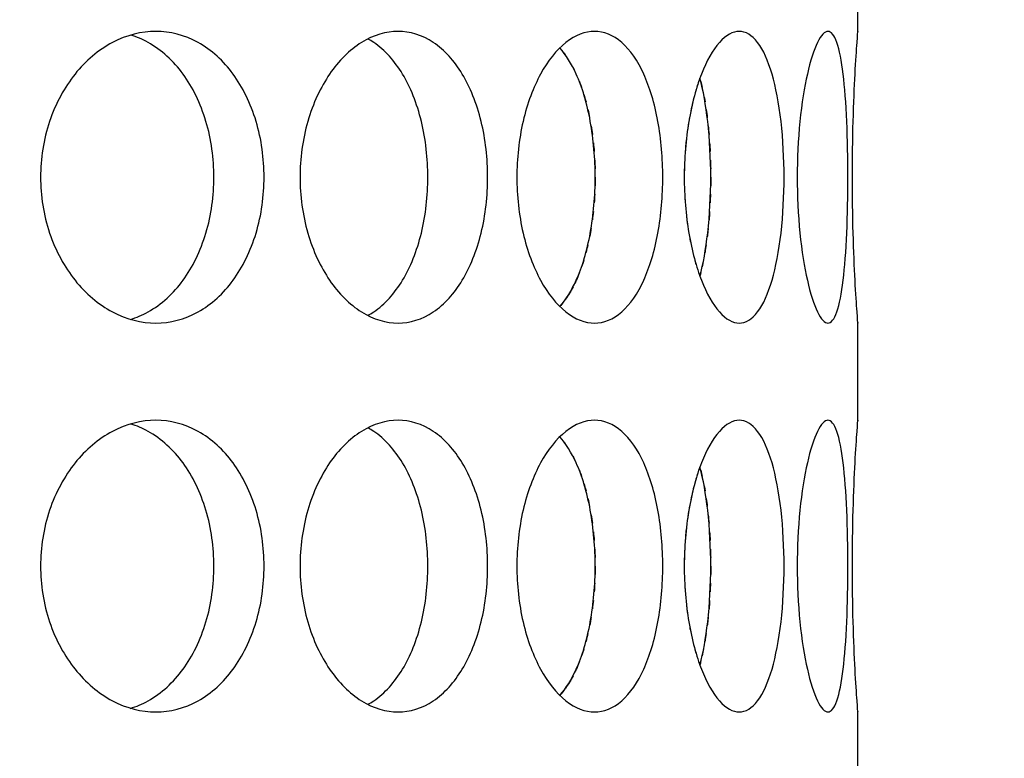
# Model space of a CAD drawing. Header units: millimetres. Extents: x 18 to 610, y -123 to 280.
# Tile 17 of 83: x 151.14 to 153.67, y 113.01 to 114.91. Entities that reach past the tile are written whole.
import ezdxf

# ---------------------------------------------------------------- set-up
doc = ezdxf.new("R2010")
doc.units = ezdxf.units.MM
doc.linetypes.add('SOLID', pattern=[0])

# ---------------------------------------------------------------- blocks, each defined once
blk = doc.blocks.new('BlockOfViews_9')
at = {"linetype": 'SOLID', "lineweight": 30}
for p, q in [((153.2947, 114.8805, 47.985), (153.2947, 115.1309, 47.9956)), ((153.2947, 113.8805, 47.985), (153.2947, 114.1309, 47.9956)), ((153.2947, 112.8805, 47.985), (153.2947, 113.1309, 47.9956))]:
    blk.add_line(p, q, dxfattribs=at)
for centre, radius, start, end in [((148.2443, 134.1808, 118.5), 46, 270.00048, 89.99952), ((148.2447, 134.1808, 116), 42.5, 270, 90), ((148.2447, 134.1808, 80.5), 38, 270, 90), ((148.2447, 134.1808, 72.8678), 27.1, 270, 0)]:
    blk.add_arc(centre, radius, start, end, dxfattribs=at)
for points, knots in [([(151.7691, 114.5058, 51.6168), (151.7691, 114.4587, 51.6168), (151.7624, 114.4085, 51.6234), (151.7347, 114.3161, 51.65), (151.7138, 114.274, 51.67), (151.6651, 114.2074, 51.7155), (151.634, 114.1785, 51.744), (151.5649, 114.1403, 51.8054), (151.5269, 114.1308, 51.8383), (151.4547, 114.1308, 51.8988), (151.4158, 114.1403, 51.9305), (151.3433, 114.1785, 51.9879), (151.3098, 114.2074, 52.0136), (151.2566, 114.274, 52.0537), (151.2333, 114.3161, 52.0708), (151.2022, 114.4085, 52.0934), (151.1946, 114.4587, 52.0989), (151.1946, 114.5529, 52.0989), (151.2022, 114.6032, 52.0934), (151.2333, 114.6956, 52.0708), (151.2566, 114.7377, 52.0537), (151.3098, 114.8043, 52.0136), (151.3433, 114.8331, 51.9879), (151.4158, 114.8714, 51.9305), (151.4547, 114.8808, 51.8988), (151.5269, 114.8808, 51.8383), (151.5649, 114.8714, 51.8054), (151.634, 114.8331, 51.744), (151.6651, 114.8043, 51.7155), (151.7138, 114.7377, 51.67), (151.7347, 114.6956, 51.65), (151.7624, 114.6032, 51.6234), (151.7691, 114.5529, 51.6168), (151.7691, 114.5058, 51.6168)], [0, 0, 0, 0, 0.141313, 0.141313, 0.282627, 0.282627, 0.42394, 0.42394, 0.565253, 0.565253, 0.706567, 0.706567, 0.84788, 0.84788, 0.989193, 0.989193, 1.130507, 1.130507, 1.27182, 1.27182, 1.413133, 1.413133, 1.554447, 1.554447, 1.69576, 1.69576, 1.837073, 1.837073, 1.978386, 1.978386, 2.1197, 2.1197, 2.261013, 2.261013, 2.261013, 2.261013]), ([(152.3436, 114.5058, 50.9499), (152.3436, 114.4587, 50.9499), (152.3381, 114.4085, 50.9575), (152.3155, 114.3161, 50.9886), (152.2984, 114.274, 51.0119), (152.2583, 114.2074, 51.0651), (152.2326, 114.1785, 51.0986), (152.1752, 114.1403, 51.1711), (152.1435, 114.1308, 51.21), (152.083, 114.1308, 51.2822), (152.0501, 114.1403, 51.3202), (151.9887, 114.1785, 51.3893), (151.9602, 114.2074, 51.4204), (151.9147, 114.274, 51.4691), (151.8947, 114.3161, 51.49), (151.8681, 114.4085, 51.5176), (151.8615, 114.4587, 51.5244), (151.8615, 114.5529, 51.5244), (151.8681, 114.6032, 51.5176), (151.8947, 114.6956, 51.49), (151.9147, 114.7377, 51.4691), (151.9602, 114.8043, 51.4204), (151.9887, 114.8331, 51.3893), (152.0501, 114.8714, 51.3202), (152.083, 114.8808, 51.2822), (152.1435, 114.8808, 51.21), (152.1752, 114.8714, 51.1711), (152.2326, 114.8331, 51.0986), (152.2583, 114.8043, 51.0651), (152.2984, 114.7377, 51.0119), (152.3155, 114.6956, 50.9886), (152.3381, 114.6032, 50.9575), (152.3436, 114.5529, 50.9499), (152.3436, 114.5058, 50.9499)], [0, 0, 0, 0, 0.141313, 0.141313, 0.282627, 0.282627, 0.42394, 0.42394, 0.565253, 0.565253, 0.706567, 0.706567, 0.84788, 0.84788, 0.989193, 0.989193, 1.130507, 1.130507, 1.27182, 1.27182, 1.413133, 1.413133, 1.554447, 1.554447, 1.69576, 1.69576, 1.837073, 1.837073, 1.978386, 1.978386, 2.1197, 2.1197, 2.261013, 2.261013, 2.261013, 2.261013]), ([(152.4186, 114.5058, 50.8428), (152.4186, 114.5529, 50.8428), (152.4239, 114.6032, 50.835), (152.4453, 114.6956, 50.8032), (152.4614, 114.7377, 50.7791), (152.4977, 114.8043, 50.7232), (152.5204, 114.8331, 50.6876), (152.5688, 114.8714, 50.6089), (152.5946, 114.8808, 50.5658), (152.6417, 114.8808, 50.4842), (152.6662, 114.8714, 50.4404), (152.7101, 114.8331, 50.359), (152.7296, 114.8043, 50.3216), (152.7598, 114.7377, 50.2622), (152.7726, 114.6956, 50.2363), (152.7895, 114.6032, 50.2018), (152.7936, 114.5529, 50.1933), (152.7936, 114.4587, 50.1933), (152.7895, 114.4085, 50.2018), (152.7726, 114.3161, 50.2363), (152.7598, 114.274, 50.2622), (152.7296, 114.2074, 50.3216), (152.7101, 114.1785, 50.359), (152.6662, 114.1403, 50.4404), (152.6417, 114.1308, 50.4842), (152.5946, 114.1308, 50.5658), (152.5688, 114.1403, 50.6089), (152.5204, 114.1785, 50.6876), (152.4977, 114.2074, 50.7232), (152.4614, 114.274, 50.7791), (152.4453, 114.3161, 50.8032), (152.4239, 114.4085, 50.835), (152.4186, 114.4587, 50.8428), (152.4186, 114.5058, 50.8428)], [0, 0, 0, 0, 0.141313, 0.141313, 0.282627, 0.282627, 0.42394, 0.42394, 0.565253, 0.565253, 0.706567, 0.706567, 0.84788, 0.84788, 0.989193, 0.989193, 1.130507, 1.130507, 1.27182, 1.27182, 1.413133, 1.413133, 1.554447, 1.554447, 1.69576, 1.69576, 1.837073, 1.837073, 1.978386, 1.978386, 2.1197, 2.1197, 2.261013, 2.261013, 2.261013, 2.261013]), ([(152.8488, 114.5058, 50.0748), (152.8488, 114.5529, 50.0748), (152.8527, 114.6032, 50.0662), (152.8683, 114.6956, 50.0312), (152.8799, 114.7377, 50.0047), (152.906, 114.8043, 49.9433), (152.9221, 114.8331, 49.9043), (152.9562, 114.8714, 49.8184), (152.9741, 114.8808, 49.7715), (153.0063, 114.8808, 49.683), (153.0228, 114.8714, 49.6355), (153.0519, 114.8331, 49.5478), (153.0646, 114.8043, 49.5075), (153.084, 114.7377, 49.4438), (153.0922, 114.6956, 49.416), (153.1028, 114.6032, 49.3792), (153.1053, 114.5529, 49.3701), (153.1053, 114.4587, 49.3701), (153.1028, 114.4085, 49.3792), (153.0922, 114.3161, 49.416), (153.084, 114.274, 49.4438), (153.0646, 114.2074, 49.5075), (153.0519, 114.1785, 49.5478), (153.0228, 114.1403, 49.6355), (153.0063, 114.1308, 49.683), (152.9741, 114.1308, 49.7715), (152.9562, 114.1403, 49.8184), (152.9221, 114.1785, 49.9043), (152.906, 114.2074, 49.9433), (152.8799, 114.274, 50.0047), (152.8683, 114.3161, 50.0312), (152.8527, 114.4085, 50.0662), (152.8488, 114.4587, 50.0748), (152.8488, 114.5058, 50.0748)], [0, 0, 0, 0, 0.141313, 0.141313, 0.282627, 0.282627, 0.42394, 0.42394, 0.565253, 0.565253, 0.706567, 0.706567, 0.84788, 0.84788, 0.989193, 0.989193, 1.130507, 1.130507, 1.27182, 1.27182, 1.413133, 1.413133, 1.554447, 1.554447, 1.69576, 1.69576, 1.837073, 1.837073, 1.978386, 1.978386, 2.1197, 2.1197, 2.261013, 2.261013, 2.261013, 2.261013]), ([(153.2694, 114.5058, 48.5052), (153.2694, 114.4587, 48.5052), (153.2685, 114.4085, 48.5146), (153.2644, 114.3161, 48.5528), (153.2612, 114.274, 48.5815), (153.2531, 114.2074, 48.6477), (153.2476, 114.1785, 48.6895), (153.2342, 114.1403, 48.781), (153.2262, 114.1308, 48.8305), (153.2098, 114.1308, 48.9233), (153.2004, 114.1403, 48.9727), (153.1817, 114.1785, 49.0632), (153.1726, 114.2074, 49.1044), (153.1576, 114.274, 49.1693), (153.1507, 114.3161, 49.1974), (153.1415, 114.4085, 49.2347), (153.1391, 114.4587, 49.2438), (153.1391, 114.5529, 49.2438), (153.1415, 114.6032, 49.2347), (153.1507, 114.6956, 49.1974), (153.1576, 114.7377, 49.1693), (153.1726, 114.8043, 49.1044), (153.1817, 114.8331, 49.0632), (153.2004, 114.8714, 48.9727), (153.2098, 114.8808, 48.9233), (153.2262, 114.8808, 48.8305), (153.2342, 114.8714, 48.781), (153.2476, 114.8331, 48.6895), (153.2531, 114.8043, 48.6477), (153.2612, 114.7377, 48.5815), (153.2644, 114.6956, 48.5528), (153.2685, 114.6032, 48.5146), (153.2694, 114.5529, 48.5052), (153.2694, 114.5058, 48.5052)], [0, 0, 0, 0, 0.141313, 0.141313, 0.282627, 0.282627, 0.42394, 0.42394, 0.565253, 0.565253, 0.706567, 0.706567, 0.84788, 0.84788, 0.989193, 0.989193, 1.130507, 1.130507, 1.27182, 1.27182, 1.413133, 1.413133, 1.554447, 1.554447, 1.69576, 1.69576, 1.837073, 1.837073, 1.978386, 1.978386, 2.1197, 2.1197, 2.261013, 2.261013, 2.261013, 2.261013]), ([(153.2946, 114.1323, 47.9665), (153.2947, 114.1313, 47.9778), (153.2947, 114.1308, 47.989), (153.2947, 114.1308, 48.0471), (153.294, 114.1403, 48.0973), (153.2914, 114.1785, 48.1897), (153.2895, 114.2074, 48.2319), (153.286, 114.274, 48.2985), (153.2841, 114.3161, 48.3273), (153.2815, 114.4085, 48.3656), (153.2808, 114.4587, 48.375), (153.2808, 114.5529, 48.375), (153.2815, 114.6032, 48.3656), (153.2841, 114.6956, 48.3273), (153.286, 114.7377, 48.2985), (153.2895, 114.8043, 48.2319), (153.2914, 114.8331, 48.1897), (153.294, 114.8714, 48.0973), (153.2947, 114.8808, 48.0471), (153.2947, 114.8808, 47.9895), (153.2947, 114.8804, 47.9787), (153.2946, 114.8795, 47.9679)], [0.532153, 0.532153, 0.532153, 0.532153, 0.565253, 0.565253, 0.706567, 0.706567, 0.84788, 0.84788, 0.989193, 0.989193, 1.130507, 1.130507, 1.27182, 1.27182, 1.413133, 1.413133, 1.554447, 1.554447, 1.69576, 1.69576, 1.727434, 1.727434, 1.727434, 1.727434]), ([(151.6402, 114.5058, 51.4632), (151.6402, 114.5529, 51.4632), (151.6334, 114.6032, 51.4698), (151.6059, 114.6956, 51.4965), (151.585, 114.7377, 51.5165), (151.5364, 114.8043, 51.5621), (151.5053, 114.8331, 51.5907), (151.4566, 114.8602, 51.6341), (151.4419, 114.8665, 51.6471), (151.4269, 114.8711, 51.6601)], [0, 0, 0, 0, 0.1413181, 0.1413181, 0.2826362, 0.2826362, 0.4239542, 0.4239542, 0.4820886, 0.4820886, 0.4820886, 0.4820886]), ([(152.19, 114.5058, 50.8209), (152.19, 114.5529, 50.8209), (152.1845, 114.6032, 50.8286), (152.162, 114.6956, 50.8597), (152.1449, 114.7377, 50.8831), (152.1049, 114.8043, 50.9364), (152.0793, 114.8331, 50.9699), (152.0459, 114.8555, 51.0123), (152.041, 114.8584, 51.0184), (152.0361, 114.8611, 51.0246)], [0, 0, 0, 0, 0.1413181, 0.1413181, 0.2826362, 0.2826362, 0.4239542, 0.4239542, 0.4475238, 0.4475238, 0.4475238, 0.4475238]), ([(152.5291, 114.1735, 50.273), (152.5452, 114.1915, 50.2426), (152.5595, 114.2148, 50.2149), (152.5863, 114.274, 50.162), (152.599, 114.3161, 50.136), (152.6158, 114.4085, 50.1015), (152.6199, 114.4587, 50.093), (152.6199, 114.5529, 50.093), (152.6158, 114.6032, 50.1015), (152.599, 114.6956, 50.136), (152.5863, 114.7377, 50.162), (152.5594, 114.7971, 50.2151), (152.545, 114.8206, 50.2431), (152.5287, 114.8386, 50.2737)], [0.7380767, 0.7380767, 0.7380767, 0.7380767, 0.847908, 0.847908, 0.9892261, 0.9892261, 1.1305443, 1.1305443, 1.2718624, 1.2718624, 1.4131805, 1.4131805, 1.5239517, 1.5239517, 1.5239517, 1.5239517]), ([(152.8891, 114.2515, 49.3972), (152.8975, 114.2828, 49.3695), (152.9044, 114.321, 49.3455), (152.9143, 114.4085, 49.3106), (152.9168, 114.4587, 49.3015), (152.9168, 114.5529, 49.3015), (152.9143, 114.6032, 49.3106), (152.9044, 114.6907, 49.3455), (152.8974, 114.7289, 49.3695), (152.8891, 114.7603, 49.3973)], [0.8627828, 0.8627828, 0.8627828, 0.8627828, 0.9892261, 0.9892261, 1.1305443, 1.1305443, 1.2718624, 1.2718624, 1.3983636, 1.3983636, 1.3983636, 1.3983636]), ([(152.8629, 114.663, 45.9568), (152.8621, 114.6585, 45.9549), (152.8613, 114.654, 45.9531), (152.8592, 114.6416, 45.9484), (152.858, 114.6338, 45.9457), (152.8569, 114.6259, 45.9433)], [2.10566927, 2.10566927, 2.10566927, 2.10566927, 2.11969975, 2.11969975, 2.1433301, 2.1433301, 2.1433301, 2.1433301]), ([(151.4252, 114.1401, 51.6616), (151.4407, 114.1447, 51.6481), (151.4561, 114.1512, 51.6346), (151.5053, 114.1785, 51.5907), (151.5364, 114.2074, 51.5621), (151.585, 114.274, 51.5165), (151.6059, 114.3161, 51.4965), (151.6334, 114.4085, 51.4698), (151.6402, 114.4587, 51.4632), (151.6402, 114.5058, 51.4632)], [1.77681, 1.77681, 1.77681, 1.77681, 1.8371343, 1.8371343, 1.9784523, 1.9784523, 2.1197704, 2.1197704, 2.2610885, 2.2610885, 2.2610885, 2.2610885]), ([(152.0355, 114.1503, 51.0253), (152.0406, 114.153, 51.0189), (152.0457, 114.1561, 51.0125), (152.0793, 114.1785, 50.9699), (152.1049, 114.2074, 50.9364), (152.1449, 114.274, 50.8831), (152.162, 114.3161, 50.8597), (152.1845, 114.4085, 50.8286), (152.19, 114.4587, 50.8209), (152.19, 114.5058, 50.8209)], [1.8125878, 1.8125878, 1.8125878, 1.8125878, 1.8371343, 1.8371343, 1.9784523, 1.9784523, 2.1197704, 2.1197704, 2.2610885, 2.2610885, 2.2610885, 2.2610885]), ([(152.6095, 114.3742, 45.8855), (152.6088, 114.3702, 45.8841), (152.6081, 114.3662, 45.8827), (152.6069, 114.3591, 45.88), (152.6063, 114.3559, 45.8788), (152.6056, 114.3528, 45.8775)], [1.25981364, 1.25981364, 1.25981364, 1.25981364, 1.27186238, 1.27186238, 1.28161811, 1.28161811, 1.28161811, 1.28161811]), ([(152.9104, 114.3742, 46.6755), (152.91, 114.3702, 46.6741), (152.9095, 114.3663, 46.6726), (152.9087, 114.3591, 46.6697), (152.9083, 114.356, 46.6684), (152.908, 114.3528, 46.6671)], [1.25978815, 1.25978815, 1.25978815, 1.25978815, 1.27186238, 1.27186238, 1.28156758, 1.28156758, 1.28156758, 1.28156758]), ([(152.5792, 114.2596, 45.824), (152.5766, 114.253, 45.8189), (152.574, 114.2467, 45.8137), (152.5698, 114.2375, 45.8055), (152.5684, 114.2345, 45.8026), (152.5669, 114.2314, 45.7997)], [1.387602, 1.387602, 1.387602, 1.387602, 1.4131805, 1.4131805, 1.42644969, 1.42644969, 1.42644969, 1.42644969]), ([(151.7691, 113.5058, 51.6168), (151.7691, 113.4587, 51.6168), (151.7624, 113.4085, 51.6234), (151.7347, 113.3161, 51.65), (151.7138, 113.274, 51.67), (151.6651, 113.2074, 51.7155), (151.634, 113.1785, 51.744), (151.5649, 113.1403, 51.8054), (151.5269, 113.1308, 51.8383), (151.4547, 113.1308, 51.8988), (151.4158, 113.1403, 51.9305), (151.3433, 113.1785, 51.9879), (151.3098, 113.2074, 52.0136), (151.2566, 113.274, 52.0537), (151.2333, 113.3161, 52.0708), (151.2022, 113.4085, 52.0934), (151.1946, 113.4587, 52.0989), (151.1946, 113.5529, 52.0989), (151.2022, 113.6032, 52.0934), (151.2333, 113.6956, 52.0708), (151.2566, 113.7377, 52.0537), (151.3098, 113.8043, 52.0136), (151.3433, 113.8331, 51.9879), (151.4158, 113.8714, 51.9305), (151.4547, 113.8808, 51.8988), (151.5269, 113.8808, 51.8383), (151.5649, 113.8714, 51.8054), (151.634, 113.8331, 51.744), (151.6651, 113.8043, 51.7155), (151.7138, 113.7377, 51.67), (151.7347, 113.6956, 51.65), (151.7624, 113.6032, 51.6234), (151.7691, 113.5529, 51.6168), (151.7691, 113.5058, 51.6168)], [0, 0, 0, 0, 0.141313, 0.141313, 0.282627, 0.282627, 0.42394, 0.42394, 0.565253, 0.565253, 0.706567, 0.706567, 0.84788, 0.84788, 0.989193, 0.989193, 1.130507, 1.130507, 1.27182, 1.27182, 1.413133, 1.413133, 1.554447, 1.554447, 1.69576, 1.69576, 1.837073, 1.837073, 1.978386, 1.978386, 2.1197, 2.1197, 2.261013, 2.261013, 2.261013, 2.261013]), ([(151.6402, 113.5058, 51.4632), (151.6402, 113.5529, 51.4632), (151.6334, 113.6032, 51.4698), (151.6059, 113.6956, 51.4965), (151.585, 113.7377, 51.5165), (151.5364, 113.8043, 51.5621), (151.5053, 113.8331, 51.5907), (151.4566, 113.8602, 51.6341), (151.4419, 113.8665, 51.6471), (151.4269, 113.8711, 51.6601)], [0, 0, 0, 0, 0.1413181, 0.1413181, 0.2826362, 0.2826362, 0.4239542, 0.4239542, 0.4820886, 0.4820886, 0.4820886, 0.4820886]), ([(152.3436, 113.5058, 50.9499), (152.3436, 113.4587, 50.9499), (152.3381, 113.4085, 50.9575), (152.3155, 113.3161, 50.9886), (152.2984, 113.274, 51.0119), (152.2583, 113.2074, 51.0651), (152.2326, 113.1785, 51.0986), (152.1752, 113.1403, 51.1711), (152.1435, 113.1308, 51.21), (152.083, 113.1308, 51.2822), (152.0501, 113.1403, 51.3202), (151.9887, 113.1785, 51.3893), (151.9602, 113.2074, 51.4204), (151.9147, 113.274, 51.4691), (151.8947, 113.3161, 51.49), (151.8681, 113.4085, 51.5176), (151.8615, 113.4587, 51.5244), (151.8615, 113.5529, 51.5244), (151.8681, 113.6032, 51.5176), (151.8947, 113.6956, 51.49), (151.9147, 113.7377, 51.4691), (151.9602, 113.8043, 51.4204), (151.9887, 113.8331, 51.3893), (152.0501, 113.8714, 51.3202), (152.083, 113.8808, 51.2822), (152.1435, 113.8808, 51.21), (152.1752, 113.8714, 51.1711), (152.2326, 113.8331, 51.0986), (152.2583, 113.8043, 51.0651), (152.2984, 113.7377, 51.0119), (152.3155, 113.6956, 50.9886), (152.3381, 113.6032, 50.9575), (152.3436, 113.5529, 50.9499), (152.3436, 113.5058, 50.9499)], [0, 0, 0, 0, 0.141313, 0.141313, 0.282627, 0.282627, 0.42394, 0.42394, 0.565253, 0.565253, 0.706567, 0.706567, 0.84788, 0.84788, 0.989193, 0.989193, 1.130507, 1.130507, 1.27182, 1.27182, 1.413133, 1.413133, 1.554447, 1.554447, 1.69576, 1.69576, 1.837073, 1.837073, 1.978386, 1.978386, 2.1197, 2.1197, 2.261013, 2.261013, 2.261013, 2.261013]), ([(152.19, 113.5058, 50.8209), (152.19, 113.5529, 50.8209), (152.1845, 113.6032, 50.8286), (152.162, 113.6956, 50.8597), (152.1449, 113.7377, 50.8831), (152.1049, 113.8043, 50.9364), (152.0793, 113.8331, 50.9699), (152.0459, 113.8555, 51.0123), (152.041, 113.8584, 51.0184), (152.0361, 113.8611, 51.0246)], [0, 0, 0, 0, 0.1413181, 0.1413181, 0.2826362, 0.2826362, 0.4239542, 0.4239542, 0.4475238, 0.4475238, 0.4475238, 0.4475238]), ([(152.4186, 113.5058, 50.8428), (152.4186, 113.5529, 50.8428), (152.4239, 113.6032, 50.835), (152.4453, 113.6956, 50.8032), (152.4614, 113.7377, 50.7791), (152.4977, 113.8043, 50.7232), (152.5204, 113.8331, 50.6876), (152.5688, 113.8714, 50.6089), (152.5946, 113.8808, 50.5658), (152.6417, 113.8808, 50.4842), (152.6662, 113.8714, 50.4404), (152.7101, 113.8331, 50.359), (152.7296, 113.8043, 50.3216), (152.7598, 113.7377, 50.2622), (152.7726, 113.6956, 50.2363), (152.7895, 113.6032, 50.2018), (152.7936, 113.5529, 50.1933), (152.7936, 113.4587, 50.1933), (152.7895, 113.4085, 50.2018), (152.7726, 113.3161, 50.2363), (152.7598, 113.274, 50.2622), (152.7296, 113.2074, 50.3216), (152.7101, 113.1785, 50.359), (152.6662, 113.1403, 50.4404), (152.6417, 113.1308, 50.4842), (152.5946, 113.1308, 50.5658), (152.5688, 113.1403, 50.6089), (152.5204, 113.1785, 50.6876), (152.4977, 113.2074, 50.7232), (152.4614, 113.274, 50.7791), (152.4453, 113.3161, 50.8032), (152.4239, 113.4085, 50.835), (152.4186, 113.4587, 50.8428), (152.4186, 113.5058, 50.8428)], [0, 0, 0, 0, 0.141313, 0.141313, 0.282627, 0.282627, 0.42394, 0.42394, 0.565253, 0.565253, 0.706567, 0.706567, 0.84788, 0.84788, 0.989193, 0.989193, 1.130507, 1.130507, 1.27182, 1.27182, 1.413133, 1.413133, 1.554447, 1.554447, 1.69576, 1.69576, 1.837073, 1.837073, 1.978386, 1.978386, 2.1197, 2.1197, 2.261013, 2.261013, 2.261013, 2.261013]), ([(152.8488, 113.5058, 50.0748), (152.8488, 113.5529, 50.0748), (152.8527, 113.6032, 50.0662), (152.8683, 113.6956, 50.0312), (152.8799, 113.7377, 50.0047), (152.906, 113.8043, 49.9433), (152.9221, 113.8331, 49.9043), (152.9562, 113.8714, 49.8184), (152.9741, 113.8808, 49.7715), (153.0063, 113.8808, 49.683), (153.0228, 113.8714, 49.6355), (153.0519, 113.8331, 49.5478), (153.0646, 113.8043, 49.5075), (153.084, 113.7377, 49.4438), (153.0922, 113.6956, 49.416), (153.1028, 113.6032, 49.3792), (153.1053, 113.5529, 49.3701), (153.1053, 113.4587, 49.3701), (153.1028, 113.4085, 49.3792), (153.0922, 113.3161, 49.416), (153.084, 113.274, 49.4438), (153.0646, 113.2074, 49.5075), (153.0519, 113.1785, 49.5478), (153.0228, 113.1403, 49.6355), (153.0063, 113.1308, 49.683), (152.9741, 113.1308, 49.7715), (152.9562, 113.1403, 49.8184), (152.9221, 113.1785, 49.9043), (152.906, 113.2074, 49.9433), (152.8799, 113.274, 50.0047), (152.8683, 113.3161, 50.0312), (152.8527, 113.4085, 50.0662), (152.8488, 113.4587, 50.0748), (152.8488, 113.5058, 50.0748)], [0, 0, 0, 0, 0.141313, 0.141313, 0.282627, 0.282627, 0.42394, 0.42394, 0.565253, 0.565253, 0.706567, 0.706567, 0.84788, 0.84788, 0.989193, 0.989193, 1.130507, 1.130507, 1.27182, 1.27182, 1.413133, 1.413133, 1.554447, 1.554447, 1.69576, 1.69576, 1.837073, 1.837073, 1.978386, 1.978386, 2.1197, 2.1197, 2.261013, 2.261013, 2.261013, 2.261013]), ([(153.2694, 113.5058, 48.5052), (153.2694, 113.4587, 48.5052), (153.2685, 113.4085, 48.5146), (153.2644, 113.3161, 48.5528), (153.2612, 113.274, 48.5815), (153.2531, 113.2074, 48.6477), (153.2476, 113.1785, 48.6895), (153.2342, 113.1403, 48.781), (153.2262, 113.1308, 48.8305), (153.2098, 113.1308, 48.9233), (153.2004, 113.1403, 48.9727), (153.1817, 113.1785, 49.0632), (153.1726, 113.2074, 49.1044), (153.1576, 113.274, 49.1693), (153.1507, 113.3161, 49.1974), (153.1415, 113.4085, 49.2347), (153.1391, 113.4587, 49.2438), (153.1391, 113.5529, 49.2438), (153.1415, 113.6032, 49.2347), (153.1507, 113.6956, 49.1974), (153.1576, 113.7377, 49.1693), (153.1726, 113.8043, 49.1044), (153.1817, 113.8331, 49.0632), (153.2004, 113.8714, 48.9727), (153.2098, 113.8808, 48.9233), (153.2262, 113.8808, 48.8305), (153.2342, 113.8714, 48.781), (153.2476, 113.8331, 48.6895), (153.2531, 113.8043, 48.6477), (153.2612, 113.7377, 48.5815), (153.2644, 113.6956, 48.5528), (153.2685, 113.6032, 48.5146), (153.2694, 113.5529, 48.5052), (153.2694, 113.5058, 48.5052)], [0, 0, 0, 0, 0.141313, 0.141313, 0.282627, 0.282627, 0.42394, 0.42394, 0.565253, 0.565253, 0.706567, 0.706567, 0.84788, 0.84788, 0.989193, 0.989193, 1.130507, 1.130507, 1.27182, 1.27182, 1.413133, 1.413133, 1.554447, 1.554447, 1.69576, 1.69576, 1.837073, 1.837073, 1.978386, 1.978386, 2.1197, 2.1197, 2.261013, 2.261013, 2.261013, 2.261013]), ([(153.2946, 113.1323, 47.9665), (153.2947, 113.1313, 47.9778), (153.2947, 113.1308, 47.989), (153.2947, 113.1308, 48.0471), (153.294, 113.1403, 48.0973), (153.2914, 113.1785, 48.1897), (153.2895, 113.2074, 48.2319), (153.286, 113.274, 48.2985), (153.2841, 113.3161, 48.3273), (153.2815, 113.4085, 48.3656), (153.2808, 113.4587, 48.375), (153.2808, 113.5529, 48.375), (153.2815, 113.6032, 48.3656), (153.2841, 113.6956, 48.3273), (153.286, 113.7377, 48.2985), (153.2895, 113.8043, 48.2319), (153.2914, 113.8331, 48.1897), (153.294, 113.8714, 48.0973), (153.2947, 113.8808, 48.0471), (153.2947, 113.8808, 47.9895), (153.2947, 113.8804, 47.9787), (153.2946, 113.8795, 47.9679)], [0.532153, 0.532153, 0.532153, 0.532153, 0.565253, 0.565253, 0.706567, 0.706567, 0.84788, 0.84788, 0.989193, 0.989193, 1.130507, 1.130507, 1.27182, 1.27182, 1.413133, 1.413133, 1.554447, 1.554447, 1.69576, 1.69576, 1.727434, 1.727434, 1.727434, 1.727434]), ([(152.5291, 113.1735, 50.273), (152.5452, 113.1915, 50.2426), (152.5595, 113.2148, 50.2149), (152.5863, 113.274, 50.162), (152.599, 113.3161, 50.136), (152.6158, 113.4085, 50.1015), (152.6199, 113.4587, 50.093), (152.6199, 113.5529, 50.093), (152.6158, 113.6032, 50.1015), (152.599, 113.6956, 50.136), (152.5863, 113.7377, 50.162), (152.5594, 113.7971, 50.2151), (152.545, 113.8206, 50.2431), (152.5287, 113.8386, 50.2737)], [0.7380767, 0.7380767, 0.7380767, 0.7380767, 0.847908, 0.847908, 0.9892261, 0.9892261, 1.1305443, 1.1305443, 1.2718624, 1.2718624, 1.4131805, 1.4131805, 1.5239517, 1.5239517, 1.5239517, 1.5239517]), ([(152.8891, 113.2515, 49.3972), (152.8975, 113.2828, 49.3695), (152.9044, 113.321, 49.3455), (152.9143, 113.4085, 49.3106), (152.9168, 113.4587, 49.3015), (152.9168, 113.5529, 49.3015), (152.9143, 113.6032, 49.3106), (152.9044, 113.6907, 49.3455), (152.8974, 113.7289, 49.3695), (152.8891, 113.7603, 49.3973)], [0.8627828, 0.8627828, 0.8627828, 0.8627828, 0.9892261, 0.9892261, 1.1305443, 1.1305443, 1.2718624, 1.2718624, 1.3983636, 1.3983636, 1.3983636, 1.3983636]), ([(152.8629, 113.663, 45.9568), (152.8621, 113.6585, 45.9549), (152.8613, 113.654, 45.9531), (152.8592, 113.6416, 45.9484), (152.858, 113.6338, 45.9457), (152.8569, 113.6259, 45.9433)], [2.10566927, 2.10566927, 2.10566927, 2.10566927, 2.11969975, 2.11969975, 2.1433301, 2.1433301, 2.1433301, 2.1433301]), ([(151.4252, 113.1401, 51.6616), (151.4407, 113.1447, 51.6481), (151.4561, 113.1512, 51.6346), (151.5053, 113.1785, 51.5907), (151.5364, 113.2074, 51.5621), (151.585, 113.274, 51.5165), (151.6059, 113.3161, 51.4965), (151.6334, 113.4085, 51.4698), (151.6402, 113.4587, 51.4632), (151.6402, 113.5058, 51.4632)], [1.77681, 1.77681, 1.77681, 1.77681, 1.8371343, 1.8371343, 1.9784523, 1.9784523, 2.1197704, 2.1197704, 2.2610885, 2.2610885, 2.2610885, 2.2610885]), ([(152.0355, 113.1503, 51.0253), (152.0406, 113.153, 51.0189), (152.0457, 113.1561, 51.0125), (152.0793, 113.1785, 50.9699), (152.1049, 113.2074, 50.9364), (152.1449, 113.274, 50.8831), (152.162, 113.3161, 50.8597), (152.1845, 113.4085, 50.8286), (152.19, 113.4587, 50.8209), (152.19, 113.5058, 50.8209)], [1.8125878, 1.8125878, 1.8125878, 1.8125878, 1.8371343, 1.8371343, 1.9784523, 1.9784523, 2.1197704, 2.1197704, 2.2610885, 2.2610885, 2.2610885, 2.2610885]), ([(152.6095, 113.3742, 45.8855), (152.6088, 113.3702, 45.8841), (152.6081, 113.3662, 45.8827), (152.6069, 113.3591, 45.88), (152.6063, 113.3559, 45.8788), (152.6056, 113.3528, 45.8775)], [1.25981364, 1.25981364, 1.25981364, 1.25981364, 1.27186238, 1.27186238, 1.28161811, 1.28161811, 1.28161811, 1.28161811]), ([(152.9104, 113.3742, 46.6755), (152.91, 113.3702, 46.6741), (152.9095, 113.3663, 46.6726), (152.9087, 113.3591, 46.6697), (152.9083, 113.356, 46.6684), (152.908, 113.3528, 46.6671)], [1.25978815, 1.25978815, 1.25978815, 1.25978815, 1.27186238, 1.27186238, 1.28156758, 1.28156758, 1.28156758, 1.28156758]), ([(152.5792, 113.2596, 45.824), (152.5766, 113.253, 45.8189), (152.574, 113.2467, 45.8137), (152.5698, 113.2375, 45.8055), (152.5684, 113.2345, 45.8026), (152.5669, 113.2314, 45.7997)], [1.387602, 1.387602, 1.387602, 1.387602, 1.4131805, 1.4131805, 1.42644969, 1.42644969, 1.42644969, 1.42644969])]:
    blk.add_open_spline(points, degree=3, knots=knots, dxfattribs=at)
for points in [[(152.5391, 114.8261, 45.7459), (152.5407, 114.8239, 45.7491), (152.5424, 114.8217, 45.7522), (152.544, 114.8194, 45.7553)], [(152.5629, 114.7882, 45.7919), (152.5642, 114.7856, 45.7945), (152.5656, 114.7829, 45.7971), (152.5669, 114.7803, 45.7997)], [(152.5792, 114.7521, 45.824), (152.5812, 114.747, 45.828), (152.5831, 114.7418, 45.8319), (152.585, 114.7364, 45.8357)], [(152.8887, 114.7599, 46.0162), (152.8852, 114.7502, 46.008), (152.8819, 114.74, 46.0002), (152.8787, 114.7292, 45.9928)], [(152.8912, 114.7521, 46.6098), (152.8925, 114.747, 46.6141), (152.8937, 114.7417, 46.6182), (152.8949, 114.7364, 46.6222)], [(152.8762, 114.7205, 45.9871), (152.8722, 114.7063, 45.978), (152.8686, 114.6912, 45.9696), (152.8654, 114.6755, 45.9623)], [(152.5909, 114.7183, 45.8475), (152.5928, 114.7122, 45.8513), (152.5946, 114.7058, 45.855), (152.5963, 114.6993, 45.8585)], [(152.8986, 114.7183, 46.635), (152.8998, 114.7121, 46.639), (152.901, 114.7058, 46.643), (152.9021, 114.6993, 46.6467)], [(152.6012, 114.6795, 45.8686), (152.6028, 114.6727, 45.8717), (152.6043, 114.6659, 45.8747), (152.6056, 114.6589, 45.8775)], [(152.9052, 114.6795, 46.6575), (152.9062, 114.6727, 46.6609), (152.9071, 114.6658, 46.6641), (152.908, 114.6588, 46.6671)], [(152.6095, 114.6375, 45.8855), (152.6107, 114.6303, 45.8879), (152.6117, 114.6231, 45.8901), (152.6127, 114.6158, 45.8921)], [(152.9104, 114.6375, 46.6755), (152.9111, 114.6303, 46.6781), (152.9118, 114.6231, 46.6805), (152.9124, 114.6158, 46.6827)], [(152.6153, 114.5939, 45.8976), (152.6161, 114.5865, 45.8992), (152.6168, 114.5791, 45.9006), (152.6173, 114.5718, 45.9018)], [(152.8547, 114.6089, 45.9384), (152.8533, 114.5969, 45.9353), (152.8522, 114.5847, 45.9327), (152.8513, 114.5725, 45.9307)], [(152.914, 114.5939, 46.6884), (152.9145, 114.5865, 46.6902), (152.9149, 114.5791, 46.6917), (152.9153, 114.5717, 46.6929)], [(152.6188, 114.5496, 45.9047), (152.6191, 114.5423, 45.9055), (152.6194, 114.535, 45.9061), (152.6196, 114.5277, 45.9065)], [(152.8502, 114.5568, 45.9284), (152.8493, 114.5396, 45.9262), (152.8488, 114.5225, 45.9252), (152.8488, 114.5058, 45.9252)], [(152.9161, 114.5496, 46.6961), (152.9164, 114.5423, 46.6969), (152.9166, 114.5349, 46.6975), (152.9167, 114.5276, 46.698)], [(152.6199, 114.5058, 45.907), (152.6199, 114.4986, 45.907), (152.6198, 114.4913, 45.9068), (152.6196, 114.484, 45.9065)], [(152.9168, 114.5058, 46.6986), (152.9168, 114.4986, 46.6986), (152.9168, 114.4914, 46.6984), (152.9167, 114.484, 46.698)], [(152.6188, 114.462, 45.9047), (152.6184, 114.4547, 45.9039), (152.6179, 114.4473, 45.9029), (152.6173, 114.4399, 45.9018)], [(152.8502, 114.4549, 45.9284), (152.8505, 114.4497, 45.929), (152.8509, 114.4444, 45.9298), (152.8513, 114.4391, 45.9307)], [(152.9161, 114.4621, 46.6961), (152.9159, 114.4547, 46.6953), (152.9156, 114.4473, 46.6942), (152.9153, 114.44, 46.6929)], [(152.6153, 114.4178, 45.8976), (152.6145, 114.4105, 45.896), (152.6137, 114.4032, 45.8941), (152.6127, 114.3959, 45.8921)], [(152.914, 114.4178, 46.6884), (152.9135, 114.4105, 46.6867), (152.913, 114.4032, 46.6848), (152.9124, 114.3959, 46.6827)], [(152.8547, 114.4028, 45.9384), (152.8554, 114.3971, 45.9399), (152.8561, 114.3914, 45.9415), (152.8569, 114.3858, 45.9433)], [(152.8629, 114.3487, 45.9568), (152.8637, 114.3445, 45.9586), (152.8645, 114.3403, 45.9604), (152.8654, 114.3362, 45.9623)], [(152.6012, 114.3322, 45.8686), (152.5997, 114.3254, 45.8654), (152.5981, 114.3188, 45.862), (152.5963, 114.3123, 45.8585)], [(152.9052, 114.3322, 46.6575), (152.9042, 114.3255, 46.6541), (152.9032, 114.3188, 46.6505), (152.9021, 114.3124, 46.6467)], [(152.5909, 114.2933, 45.8475), (152.589, 114.2872, 45.8437), (152.587, 114.2811, 45.8397), (152.585, 114.2753, 45.8357)], [(152.8762, 114.2912, 45.9871), (152.877, 114.2882, 45.989), (152.8778, 114.2854, 45.9909), (152.8787, 114.2825, 45.9928)], [(152.8986, 114.2934, 46.635), (152.8975, 114.2872, 46.6309), (152.8962, 114.2812, 46.6266), (152.8949, 114.2753, 46.6222)], [(152.8912, 114.2596, 46.6098), (152.8905, 114.2569, 46.6075), (152.8898, 114.2542, 46.6052), (152.8891, 114.2515, 46.6028)], [(152.5629, 114.2235, 45.7919), (152.5571, 114.2123, 45.7805), (152.5507, 114.2018, 45.7682), (152.544, 114.1923, 45.7553)], [(152.5391, 114.1856, 45.7459), (152.5358, 114.1812, 45.7396), (152.5324, 114.1771, 45.7331), (152.5289, 114.1732, 45.7266)], [(152.5391, 113.8261, 45.7459), (152.5407, 113.8239, 45.7491), (152.5424, 113.8217, 45.7522), (152.544, 113.8194, 45.7553)], [(152.5629, 113.7882, 45.7919), (152.5642, 113.7856, 45.7945), (152.5656, 113.7829, 45.7971), (152.5669, 113.7803, 45.7997)], [(152.8887, 113.7599, 46.0162), (152.8852, 113.7502, 46.008), (152.8819, 113.74, 46.0002), (152.8787, 113.7292, 45.9928)], [(152.5792, 113.7521, 45.824), (152.5812, 113.747, 45.828), (152.5831, 113.7418, 45.8319), (152.585, 113.7364, 45.8357)], [(152.8912, 113.7521, 46.6098), (152.8925, 113.747, 46.6141), (152.8937, 113.7417, 46.6182), (152.8949, 113.7364, 46.6222)], [(152.5909, 113.7183, 45.8475), (152.5928, 113.7122, 45.8513), (152.5946, 113.7058, 45.855), (152.5963, 113.6993, 45.8585)], [(152.8762, 113.7205, 45.9871), (152.8722, 113.7063, 45.978), (152.8686, 113.6912, 45.9696), (152.8654, 113.6755, 45.9623)], [(152.8986, 113.7183, 46.635), (152.8998, 113.7121, 46.639), (152.901, 113.7058, 46.643), (152.9021, 113.6993, 46.6467)], [(152.6012, 113.6795, 45.8686), (152.6028, 113.6727, 45.8717), (152.6043, 113.6659, 45.8747), (152.6056, 113.6589, 45.8775)], [(152.9052, 113.6795, 46.6575), (152.9062, 113.6727, 46.6609), (152.9071, 113.6658, 46.6641), (152.908, 113.6588, 46.6671)], [(152.6095, 113.6375, 45.8855), (152.6107, 113.6303, 45.8879), (152.6117, 113.6231, 45.8901), (152.6127, 113.6158, 45.8921)], [(152.9104, 113.6375, 46.6755), (152.9111, 113.6303, 46.6781), (152.9118, 113.6231, 46.6805), (152.9124, 113.6158, 46.6827)], [(152.8547, 113.6089, 45.9384), (152.8533, 113.5969, 45.9353), (152.8522, 113.5847, 45.9327), (152.8513, 113.5725, 45.9307)], [(152.6153, 113.5939, 45.8976), (152.6161, 113.5865, 45.8992), (152.6168, 113.5791, 45.9006), (152.6173, 113.5718, 45.9018)], [(152.914, 113.5939, 46.6884), (152.9145, 113.5865, 46.6902), (152.9149, 113.5791, 46.6917), (152.9153, 113.5717, 46.6929)], [(152.8502, 113.5568, 45.9284), (152.8493, 113.5396, 45.9262), (152.8488, 113.5225, 45.9252), (152.8488, 113.5058, 45.9252)], [(152.6188, 113.5496, 45.9047), (152.6191, 113.5423, 45.9055), (152.6194, 113.535, 45.9061), (152.6196, 113.5277, 45.9065)], [(152.9161, 113.5496, 46.6961), (152.9164, 113.5423, 46.6969), (152.9166, 113.5349, 46.6975), (152.9167, 113.5276, 46.698)], [(152.6199, 113.5058, 45.907), (152.6199, 113.4986, 45.907), (152.6198, 113.4913, 45.9068), (152.6196, 113.484, 45.9065)], [(152.9168, 113.5058, 46.6986), (152.9168, 113.4986, 46.6986), (152.9168, 113.4914, 46.6984), (152.9167, 113.484, 46.698)], [(152.6188, 113.462, 45.9047), (152.6184, 113.4547, 45.9039), (152.6179, 113.4473, 45.9029), (152.6173, 113.4399, 45.9018)], [(152.8502, 113.4549, 45.9284), (152.8505, 113.4497, 45.929), (152.8509, 113.4444, 45.9298), (152.8513, 113.4391, 45.9307)], [(152.9161, 113.4621, 46.6961), (152.9159, 113.4547, 46.6953), (152.9156, 113.4473, 46.6942), (152.9153, 113.44, 46.6929)], [(152.6153, 113.4178, 45.8976), (152.6145, 113.4105, 45.896), (152.6137, 113.4032, 45.8941), (152.6127, 113.3959, 45.8921)], [(152.914, 113.4178, 46.6884), (152.9135, 113.4105, 46.6867), (152.913, 113.4032, 46.6848), (152.9124, 113.3959, 46.6827)], [(152.8547, 113.4028, 45.9384), (152.8554, 113.3971, 45.9399), (152.8561, 113.3914, 45.9415), (152.8569, 113.3858, 45.9433)], [(152.6012, 113.3322, 45.8686), (152.5997, 113.3254, 45.8654), (152.5981, 113.3188, 45.862), (152.5963, 113.3123, 45.8585)], [(152.8629, 113.3487, 45.9568), (152.8637, 113.3445, 45.9586), (152.8645, 113.3403, 45.9604), (152.8654, 113.3362, 45.9623)], [(152.9052, 113.3322, 46.6575), (152.9042, 113.3255, 46.6541), (152.9032, 113.3188, 46.6505), (152.9021, 113.3124, 46.6467)], [(152.5909, 113.2933, 45.8475), (152.589, 113.2872, 45.8437), (152.587, 113.2811, 45.8397), (152.585, 113.2753, 45.8357)], [(152.8762, 113.2912, 45.9871), (152.877, 113.2882, 45.989), (152.8778, 113.2854, 45.9909), (152.8787, 113.2825, 45.9928)], [(152.8986, 113.2934, 46.635), (152.8975, 113.2872, 46.6309), (152.8962, 113.2812, 46.6266), (152.8949, 113.2753, 46.6222)], [(152.8912, 113.2596, 46.6098), (152.8905, 113.2569, 46.6075), (152.8898, 113.2542, 46.6052), (152.8891, 113.2515, 46.6028)], [(152.5629, 113.2235, 45.7919), (152.5571, 113.2123, 45.7805), (152.5507, 113.2018, 45.7682), (152.544, 113.1923, 45.7553)], [(152.5391, 113.1856, 45.7459), (152.5358, 113.1812, 45.7396), (152.5324, 113.1771, 45.7331), (152.5289, 113.1732, 45.7266)]]:
    blk.add_open_spline(points, degree=3, dxfattribs=at)

msp = doc.modelspace()

# ---------------------------------------------------------------- block references
msp.add_blockref('BlockOfViews_9', (0, 0))

doc.saveas('drawing.dxf')
